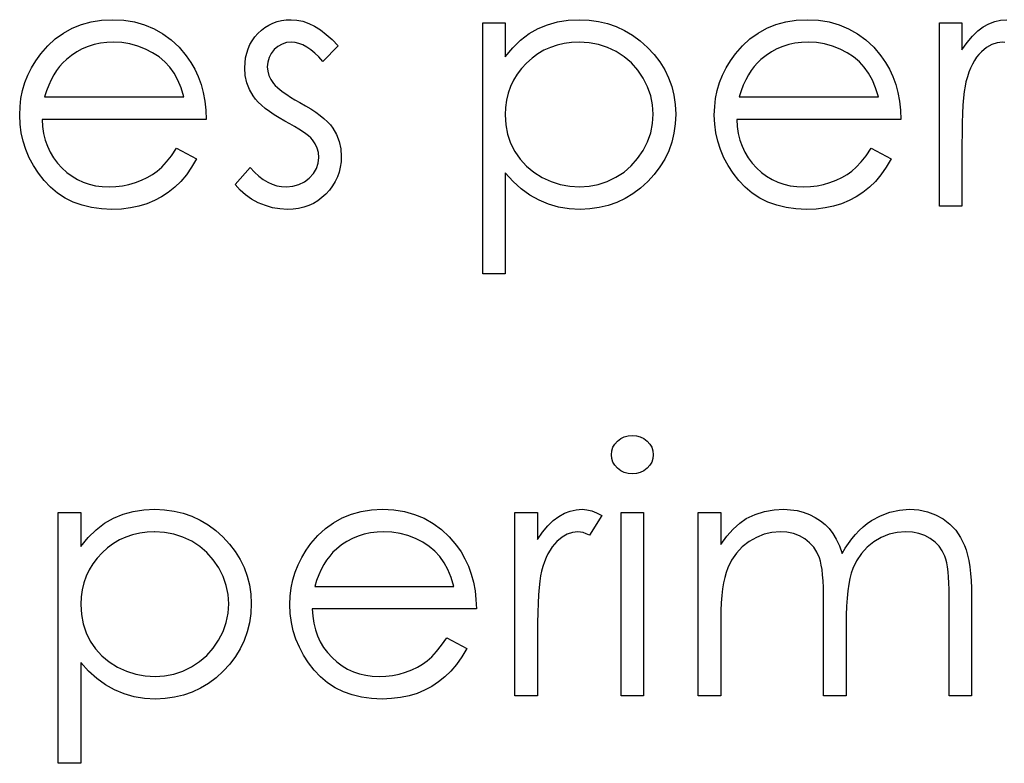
# Model space of a CAD drawing. Header units: inches. Extents: x 7.3 to 43.3, y -43.5 to -20.4.
# Tile 79 of 136: x 35.995 to 36.536, y -39.196 to -38.788. Entities that reach past the tile are written whole.
import ezdxf

# ---------------------------------------------------------------- set-up
doc = ezdxf.new("R2010")
doc.units = ezdxf.units.IN
doc.header["$LTSCALE"] = 0.5
doc.header["$MEASUREMENT"] = 0

msp = doc.modelspace()

# ---------------------------------------------------------------- linework, layer by layer
at = {"color": 7, "linetype": 'Continuous'}
for p, q in [((36.02417, -38.7924), (36.02925, -38.79035)), ((36.02925, -38.79035), (36.03463, -38.78886)), ((36.03463, -38.78886), (36.04032, -38.78801)), ((36.04032, -38.78801), (36.04634, -38.7877)), ((36.04634, -38.7877), (36.04634, -38.7877)), ((36.04634, -38.7877), (36.05252, -38.78801)), ((36.05252, -38.78801), (36.0584, -38.78895)), ((36.0584, -38.78895), (36.06395, -38.79049)), ((36.06395, -38.79049), (36.06917, -38.79265)), ((36.12813, -38.79347), (36.13011, -38.79196)), ((36.13011, -38.79196), (36.13221, -38.79066)), ((36.13221, -38.79066), (36.13442, -38.78958)), ((36.13442, -38.78958), (36.13677, -38.78875)), ((36.13677, -38.78875), (36.13922, -38.78817)), ((36.13922, -38.78817), (36.14179, -38.78781)), ((36.14179, -38.78781), (36.1445, -38.7877)), ((36.1445, -38.7877), (36.1445, -38.7877)), ((36.1445, -38.7877), (36.1477, -38.78793)), ((36.1477, -38.78793), (36.1509, -38.78859)), ((36.1509, -38.78859), (36.15413, -38.78972)), ((36.15413, -38.78972), (36.15736, -38.79129)), ((36.15736, -38.79129), (36.16056, -38.79331)), ((36.24977, -38.78947), (36.26214, -38.78947)), ((36.24977, -38.92727), (36.24977, -38.78947)), ((36.26214, -38.78947), (36.26214, -38.78947)), ((36.26214, -38.78947), (36.26214, -38.8081)), ((36.28011, -38.79259), (36.28535, -38.79046)), ((36.28535, -38.79046), (36.29088, -38.78892)), ((36.29088, -38.78892), (36.2967, -38.78801)), ((36.2967, -38.78801), (36.30283, -38.7877)), ((36.30283, -38.7877), (36.30283, -38.7877)), ((36.30283, -38.7877), (36.30818, -38.78795)), ((36.30818, -38.78795), (36.31337, -38.78864)), ((36.31337, -38.78864), (36.31834, -38.78983)), ((36.31834, -38.78983), (36.32312, -38.79151)), ((36.32312, -38.79151), (36.3277, -38.79364)), ((36.40576, -38.7924), (36.41084, -38.79035)), ((36.41084, -38.79035), (36.41622, -38.78886)), ((36.41622, -38.78886), (36.42191, -38.78801)), ((36.42191, -38.78801), (36.42793, -38.7877)), ((36.42793, -38.7877), (36.42793, -38.7877)), ((36.42793, -38.7877), (36.43411, -38.78801)), ((36.43411, -38.78801), (36.43999, -38.78895)), ((36.43999, -38.78895), (36.44554, -38.79049)), ((36.44554, -38.79049), (36.45075, -38.79265)), ((36.50063, -38.78947), (36.513, -38.78947)), ((36.50063, -38.89017), (36.50063, -38.78947)), ((36.513, -38.78947), (36.513, -38.78947)), ((36.513, -38.78947), (36.513, -38.80429)), ((36.52167, -38.79389), (36.5247, -38.79162)), ((36.5247, -38.79162), (36.52782, -38.78991)), ((36.52782, -38.78991), (36.53102, -38.78867)), ((36.53102, -38.78867), (36.53425, -38.78795)), ((36.53425, -38.78795), (36.53757, -38.7877)), ((36.01495, -38.79825), (36.0194, -38.79505)), ((36.0194, -38.79505), (36.02417, -38.7924)), ((36.06917, -38.79265), (36.07408, -38.79543)), ((36.07408, -38.79543), (36.07866, -38.79886)), ((36.1231, -38.79924), (36.12457, -38.79717)), ((36.12457, -38.79717), (36.12625, -38.79524)), ((36.12625, -38.79524), (36.12813, -38.79347)), ((36.16056, -38.79331), (36.16379, -38.79576)), ((36.16379, -38.79576), (36.16705, -38.79866)), ((36.27053, -38.79891), (36.27517, -38.79538)), ((36.27517, -38.79538), (36.28011, -38.79259)), ((36.3277, -38.79364), (36.33206, -38.79626)), ((36.33206, -38.79626), (36.33625, -38.79935)), ((36.39654, -38.79825), (36.40098, -38.79505)), ((36.40098, -38.79505), (36.40576, -38.7924)), ((36.45075, -38.79265), (36.45567, -38.79543)), ((36.45567, -38.79543), (36.46025, -38.79886)), ((36.51581, -38.80021), (36.51871, -38.79673)), ((36.51871, -38.79673), (36.52167, -38.79389)), ((36.00698, -38.80647), (36.01081, -38.80209)), ((36.01081, -38.80209), (36.01495, -38.79825)), ((36.03295, -38.80242), (36.02975, -38.80377)), ((36.03624, -38.8014), (36.03295, -38.80242)), ((36.03969, -38.80065), (36.03624, -38.8014)), ((36.04327, -38.80021), (36.03969, -38.80065)), ((36.04697, -38.80007), (36.04327, -38.80021)), ((36.0515, -38.80029), (36.04697, -38.80007)), ((36.04697, -38.80007), (36.04697, -38.80007)), ((36.05592, -38.80101), (36.0515, -38.80029)), ((36.06025, -38.80217), (36.05592, -38.80101)), ((36.06445, -38.80382), (36.06025, -38.80217)), ((36.07866, -38.79886), (36.08294, -38.80289)), ((36.08294, -38.80289), (36.08689, -38.80752)), ((36.12084, -38.80371), (36.12186, -38.80142)), ((36.12186, -38.80142), (36.1231, -38.79924)), ((36.13726, -38.80236), (36.13525, -38.80416)), ((36.1395, -38.80109), (36.13726, -38.80236)), ((36.1419, -38.80032), (36.1395, -38.80109)), ((36.1445, -38.80007), (36.1419, -38.80032)), ((36.14662, -38.80024), (36.1445, -38.80007)), ((36.1445, -38.80007), (36.1445, -38.80007)), ((36.14877, -38.80073), (36.14662, -38.80024)), ((36.15093, -38.80156), (36.14877, -38.80073)), ((36.15311, -38.80272), (36.15093, -38.80156)), ((36.15526, -38.80421), (36.15311, -38.80272)), ((36.17028, -38.80203), (36.16189, -38.81067)), ((36.16705, -38.79866), (36.17028, -38.80203)), ((36.2662, -38.80313), (36.27053, -38.79891)), ((36.28693, -38.80294), (36.28339, -38.80454)), ((36.29063, -38.80167), (36.28693, -38.80294)), ((36.29449, -38.80079), (36.29063, -38.80167)), ((36.29852, -38.80024), (36.29449, -38.80079)), ((36.30272, -38.80007), (36.29852, -38.80024)), ((36.30813, -38.8004), (36.30272, -38.80007)), ((36.31332, -38.80137), (36.30813, -38.8004)), ((36.31829, -38.803), (36.31332, -38.80137)), ((36.32306, -38.80526), (36.31829, -38.803)), ((36.33625, -38.79935), (36.34023, -38.80291)), ((36.34023, -38.80291), (36.34387, -38.80681)), ((36.38856, -38.80647), (36.3924, -38.80209)), ((36.3924, -38.80209), (36.39654, -38.79825)), ((36.41454, -38.80242), (36.41134, -38.80377)), ((36.41782, -38.8014), (36.41454, -38.80242)), ((36.42127, -38.80065), (36.41782, -38.8014)), ((36.42486, -38.80021), (36.42127, -38.80065)), ((36.42856, -38.80007), (36.42486, -38.80021)), ((36.43309, -38.80029), (36.42856, -38.80007)), ((36.42856, -38.80007), (36.42856, -38.80007)), ((36.4375, -38.80101), (36.43309, -38.80029)), ((36.44184, -38.80217), (36.4375, -38.80101)), ((36.44603, -38.80382), (36.44184, -38.80217)), ((36.46025, -38.79886), (36.46453, -38.80289)), ((36.46453, -38.80289), (36.46847, -38.80752)), ((36.513, -38.80429), (36.51581, -38.80021)), ((36.5265, -38.80305), (36.52368, -38.80537)), ((36.52934, -38.8014), (36.5265, -38.80305)), ((36.53227, -38.8004), (36.52934, -38.8014)), ((36.53522, -38.80007), (36.53227, -38.8004)), ((36.53657, -38.80018), (36.53522, -38.80007)), ((36.53522, -38.80007), (36.53522, -38.80007)), ((36.00427, -38.81023), (36.00698, -38.80647)), ((36.00698, -38.80647), (36.00698, -38.80647)), ((36.02381, -38.8073), (36.02103, -38.80951)), ((36.02671, -38.80537), (36.02381, -38.8073)), ((36.02975, -38.80377), (36.02671, -38.80537)), ((36.06839, -38.80584), (36.06445, -38.80382)), ((36.07193, -38.80816), (36.06839, -38.80584)), ((36.07507, -38.81078), (36.07193, -38.80816)), ((36.08689, -38.80752), (36.08689, -38.80752)), ((36.08689, -38.80752), (36.08943, -38.81114)), ((36.11949, -38.80868), (36.12007, -38.80614)), ((36.12007, -38.80614), (36.12084, -38.80371)), ((36.13356, -38.80628), (36.13238, -38.80855)), ((36.13525, -38.80416), (36.13356, -38.80628)), ((36.15747, -38.80603), (36.15526, -38.80421)), ((36.15968, -38.80819), (36.15747, -38.80603)), ((36.16189, -38.81067), (36.15968, -38.80819)), ((36.26214, -38.8081), (36.2662, -38.80313)), ((36.26214, -38.8081), (36.26214, -38.8081)), ((36.28005, -38.8065), (36.27685, -38.80885)), ((36.28339, -38.80454), (36.28005, -38.8065)), ((36.32748, -38.8081), (36.32306, -38.80526)), ((36.33142, -38.8115), (36.32748, -38.8081)), ((36.34387, -38.80681), (36.34702, -38.81092)), ((36.38586, -38.81023), (36.38856, -38.80647)), ((36.38856, -38.80647), (36.38856, -38.80647)), ((36.4054, -38.8073), (36.40261, -38.80951)), ((36.4083, -38.80537), (36.4054, -38.8073)), ((36.41134, -38.80377), (36.4083, -38.80537)), ((36.44998, -38.80584), (36.44603, -38.80382)), ((36.45351, -38.80816), (36.44998, -38.80584)), ((36.45666, -38.81078), (36.45351, -38.80816)), ((36.46847, -38.80752), (36.46847, -38.80752)), ((36.46847, -38.80752), (36.47101, -38.81114)), ((36.513, -38.80429), (36.513, -38.80429)), ((36.52106, -38.80838), (36.5199, -38.81015)), ((36.52233, -38.80678), (36.52106, -38.80838)), ((36.52368, -38.80537), (36.52233, -38.80678)), ((36.0019, -38.81412), (36.00427, -38.81023)), ((36.0173, -38.81338), (36.01562, -38.81561)), ((36.01909, -38.81133), (36.0173, -38.81338)), ((36.02103, -38.80951), (36.01909, -38.81133)), ((36.02103, -38.80951), (36.02103, -38.80951)), ((36.07778, -38.81371), (36.07507, -38.81078)), ((36.08015, -38.81702), (36.07778, -38.81371)), ((36.08943, -38.81114), (36.09161, -38.81495)), ((36.11905, -38.81412), (36.11916, -38.81133)), ((36.11916, -38.81133), (36.11949, -38.80868)), ((36.13166, -38.811), (36.13141, -38.81362)), ((36.13141, -38.81362), (36.13141, -38.81362)), ((36.13141, -38.81362), (36.13163, -38.816)), ((36.13238, -38.80855), (36.13166, -38.811)), ((36.16189, -38.81067), (36.16189, -38.81067)), ((36.27384, -38.81153), (36.27111, -38.81448)), ((36.27685, -38.80885), (36.27384, -38.81153)), ((36.3349, -38.81539), (36.33142, -38.8115)), ((36.34702, -38.81092), (36.3497, -38.8152)), ((36.38348, -38.81412), (36.38586, -38.81023)), ((36.39889, -38.81338), (36.3972, -38.81561)), ((36.40068, -38.81133), (36.39889, -38.81338)), ((36.40261, -38.80951), (36.40068, -38.81133)), ((36.40261, -38.80951), (36.40261, -38.80951)), ((36.45937, -38.81371), (36.45666, -38.81078)), ((36.46174, -38.81702), (36.45937, -38.81371)), ((36.47101, -38.81114), (36.47319, -38.81495)), ((36.5188, -38.81211), (36.51777, -38.81426)), ((36.5199, -38.81015), (36.5188, -38.81211)), ((35.99828, -38.82226), (35.99991, -38.81812)), ((35.99991, -38.81812), (36.0019, -38.81412)), ((36.01407, -38.81807), (36.01263, -38.82077)), ((36.01562, -38.81561), (36.01407, -38.81807)), ((36.08222, -38.82086), (36.08015, -38.81702)), ((36.09161, -38.81495), (36.09348, -38.81901)), ((36.09348, -38.81901), (36.095, -38.82326)), ((36.11932, -38.81837), (36.11905, -38.81412)), ((36.11905, -38.81412), (36.11905, -38.81412)), ((36.1202, -38.82235), (36.11932, -38.81837)), ((36.13163, -38.816), (36.13227, -38.81829)), ((36.13227, -38.81829), (36.13334, -38.82055)), ((36.26874, -38.8176), (36.26672, -38.82091)), ((36.27111, -38.81448), (36.26874, -38.8176)), ((36.33788, -38.81983), (36.3349, -38.81539)), ((36.3497, -38.8152), (36.35188, -38.81967)), ((36.37987, -38.82226), (36.3815, -38.81812)), ((36.3815, -38.81812), (36.38348, -38.81412)), ((36.39566, -38.81807), (36.39422, -38.82077)), ((36.3972, -38.81561), (36.39566, -38.81807)), ((36.46381, -38.82086), (36.46174, -38.81702)), ((36.47319, -38.81495), (36.47507, -38.81901)), ((36.47507, -38.81901), (36.47659, -38.82326)), ((36.51598, -38.81909), (36.51521, -38.82177)), ((36.51684, -38.81658), (36.51598, -38.81909)), ((36.51777, -38.81426), (36.51684, -38.81658)), ((35.99701, -38.82654), (35.99828, -38.82226)), ((36.01131, -38.82367), (36.01012, -38.82676)), ((36.01263, -38.82077), (36.01131, -38.82367)), ((36.08402, -38.82522), (36.08222, -38.82086)), ((36.095, -38.82326), (36.09622, -38.82773)), ((36.12164, -38.82613), (36.1202, -38.82235)), ((36.13334, -38.82055), (36.13483, -38.82276)), ((36.13483, -38.82276), (36.13483, -38.82276)), ((36.13483, -38.82276), (36.1358, -38.82389)), ((36.1358, -38.82389), (36.13701, -38.82505)), ((36.26507, -38.82439), (36.2638, -38.82803)), ((36.26672, -38.82091), (36.26507, -38.82439)), ((36.34031, -38.82458), (36.33788, -38.81983)), ((36.34202, -38.8295), (36.34031, -38.82458)), ((36.35188, -38.81967), (36.35359, -38.82436)), ((36.35359, -38.82436), (36.3548, -38.82922)), ((36.3786, -38.82654), (36.37987, -38.82226)), ((36.3929, -38.82367), (36.39171, -38.82676)), ((36.39422, -38.82077), (36.3929, -38.82367)), ((36.4656, -38.82522), (36.46381, -38.82086)), ((36.47659, -38.82326), (36.4778, -38.82773)), ((36.51468, -38.82417), (36.51424, -38.82712)), ((36.51521, -38.82177), (36.51468, -38.82417)), ((36.51521, -38.82177), (36.51521, -38.82177)), ((35.9961, -38.83093), (35.99701, -38.82654)), ((36.01012, -38.82676), (36.00905, -38.8301)), ((36.00905, -38.8301), (36.00905, -38.8301)), ((36.00905, -38.8301), (36.08548, -38.8301)), ((36.08548, -38.8301), (36.08402, -38.82522)), ((36.09622, -38.82773), (36.0971, -38.83242)), ((36.12365, -38.82963), (36.12164, -38.82613)), ((36.12492, -38.83132), (36.12365, -38.82963)), ((36.12365, -38.82963), (36.12365, -38.82963)), ((36.13701, -38.82505), (36.13845, -38.82629)), ((36.13845, -38.82629), (36.14013, -38.82756)), ((36.14013, -38.82756), (36.14207, -38.82889)), ((36.14207, -38.82889), (36.14422, -38.83024)), ((36.2638, -38.82803), (36.26289, -38.83187)), ((36.34307, -38.83452), (36.34202, -38.8295)), ((36.3548, -38.82922), (36.35552, -38.8343)), ((36.37769, -38.83093), (36.3786, -38.82654)), ((36.39171, -38.82676), (36.39063, -38.8301)), ((36.39063, -38.8301), (36.39063, -38.8301)), ((36.39063, -38.8301), (36.46707, -38.8301)), ((36.46707, -38.8301), (36.4656, -38.82522)), ((36.4778, -38.82773), (36.47869, -38.83242)), ((36.51424, -38.82712), (36.51385, -38.83063)), ((35.99538, -38.8401), (35.99558, -38.83546)), ((35.99558, -38.83546), (35.9961, -38.83093)), ((36.0971, -38.83242), (36.09763, -38.83734)), ((36.12647, -38.83303), (36.12492, -38.83132)), ((36.12824, -38.83474), (36.12647, -38.83303)), ((36.13028, -38.83645), (36.12824, -38.83474)), ((36.14422, -38.83024), (36.14659, -38.83168)), ((36.14659, -38.83168), (36.14922, -38.83314)), ((36.14922, -38.83314), (36.14922, -38.83314)), ((36.14922, -38.83314), (36.15242, -38.83496)), ((36.15242, -38.83496), (36.15534, -38.83676)), ((36.26289, -38.83187), (36.26233, -38.83587)), ((36.3434, -38.83968), (36.34307, -38.83452)), ((36.35552, -38.8343), (36.35577, -38.83954)), ((36.37697, -38.8401), (36.37716, -38.83546)), ((36.37716, -38.83546), (36.37769, -38.83093)), ((36.47869, -38.83242), (36.47921, -38.83734)), ((36.51355, -38.83469), (36.5133, -38.83927)), ((36.51385, -38.83063), (36.51355, -38.83469)), ((35.9956, -38.84504), (35.99538, -38.8401)), ((35.99538, -38.8401), (35.99538, -38.8401)), ((36.09763, -38.83734), (36.09785, -38.84247)), ((36.1326, -38.83816), (36.13028, -38.83645)), ((36.13514, -38.8399), (36.1326, -38.83816)), ((36.13795, -38.84164), (36.13514, -38.8399)), ((36.15534, -38.83676), (36.15802, -38.83855)), ((36.15802, -38.83855), (36.16042, -38.84032)), ((36.16042, -38.84032), (36.16255, -38.84208)), ((36.26233, -38.83587), (36.26214, -38.84004)), ((36.26214, -38.84004), (36.26214, -38.84004)), ((36.26214, -38.84004), (36.26247, -38.84551)), ((36.34305, -38.84482), (36.3434, -38.83968)), ((36.3434, -38.83968), (36.3434, -38.83968)), ((36.35577, -38.83954), (36.35552, -38.8449)), ((36.35577, -38.83954), (36.35577, -38.83954)), ((36.37719, -38.84504), (36.37697, -38.8401)), ((36.37697, -38.8401), (36.37697, -38.8401)), ((36.47921, -38.83734), (36.47943, -38.84247)), ((36.5133, -38.83927), (36.51314, -38.8444)), ((35.99621, -38.84987), (35.9956, -38.84504)), ((36.09785, -38.84247), (36.00775, -38.84247)), ((36.00775, -38.84247), (36.00775, -38.84247)), ((36.00775, -38.84247), (36.008, -38.84644)), ((36.09785, -38.84247), (36.09785, -38.84247)), ((36.14102, -38.84338), (36.13795, -38.84164)), ((36.14386, -38.84493), (36.14102, -38.84338)), ((36.14102, -38.84338), (36.14102, -38.84338)), ((36.14643, -38.84639), (36.14386, -38.84493)), ((36.16255, -38.84208), (36.16442, -38.84382)), ((36.16442, -38.84382), (36.16603, -38.84556)), ((36.16603, -38.84556), (36.16735, -38.84727)), ((36.26247, -38.84551), (36.26344, -38.85067)), ((36.34202, -38.84984), (36.34305, -38.84482)), ((36.35552, -38.8449), (36.3548, -38.85006)), ((36.3778, -38.84987), (36.37719, -38.84504)), ((36.47943, -38.84247), (36.38934, -38.84247)), ((36.38934, -38.84247), (36.38934, -38.84247)), ((36.38934, -38.84247), (36.38958, -38.84644)), ((36.47943, -38.84247), (36.47943, -38.84247)), ((36.51314, -38.8444), (36.51303, -38.85009)), ((35.99726, -38.85453), (35.99621, -38.84987)), ((36.008, -38.84644), (36.00855, -38.85025)), ((36.00855, -38.85025), (36.00943, -38.85387)), ((36.14875, -38.84777), (36.14643, -38.84639)), ((36.15079, -38.84909), (36.14875, -38.84777)), ((36.15256, -38.85036), (36.15079, -38.84909)), ((36.15407, -38.85158), (36.15256, -38.85036)), ((36.15532, -38.85271), (36.15407, -38.85158)), ((36.16735, -38.84727), (36.16735, -38.84727)), ((36.16735, -38.84727), (36.16939, -38.85083)), ((36.16939, -38.85083), (36.17088, -38.85461)), ((36.26344, -38.85067), (36.26507, -38.85558)), ((36.34026, -38.85475), (36.34202, -38.84984)), ((36.3548, -38.85006), (36.35362, -38.855)), ((36.37885, -38.85453), (36.3778, -38.84987)), ((36.38958, -38.84644), (36.39014, -38.85025)), ((36.39014, -38.85025), (36.39102, -38.85387)), ((36.51303, -38.85009), (36.513, -38.85633)), ((35.99875, -38.85909), (35.99726, -38.85453)), ((36.00943, -38.85387), (36.01065, -38.85729)), ((36.15628, -38.85376), (36.15532, -38.85271)), ((36.15777, -38.85594), (36.15628, -38.85376)), ((36.15628, -38.85376), (36.15628, -38.85376)), ((36.15882, -38.85826), (36.15777, -38.85594)), ((36.17088, -38.85461), (36.17174, -38.85862)), ((36.26507, -38.85558), (36.26736, -38.86019)), ((36.33783, -38.85956), (36.34026, -38.85475)), ((36.35362, -38.855), (36.35193, -38.85975)), ((36.38034, -38.85909), (36.37885, -38.85453)), ((36.39102, -38.85387), (36.39223, -38.85729)), ((36.513, -38.85633), (36.513, -38.85633)), ((36.513, -38.85633), (36.513, -38.89017)), ((36.00063, -38.86353), (35.99875, -38.85909)), ((36.01065, -38.85729), (36.01214, -38.86052)), ((36.01214, -38.86052), (36.01396, -38.86359)), ((36.07601, -38.86585), (36.07874, -38.86243)), ((36.07874, -38.86243), (36.08156, -38.85837)), ((36.08156, -38.85837), (36.09255, -38.86414)), ((36.15946, -38.86074), (36.15882, -38.85826)), ((36.15968, -38.86337), (36.15946, -38.86074)), ((36.17174, -38.85862), (36.17204, -38.86284)), ((36.26736, -38.86019), (36.27026, -38.86441)), ((36.33482, -38.86403), (36.33783, -38.85956)), ((36.35193, -38.85975), (36.34975, -38.8643)), ((36.38221, -38.86353), (36.38034, -38.85909)), ((36.39223, -38.85729), (36.39372, -38.86052)), ((36.39372, -38.86052), (36.39555, -38.86359)), ((36.4576, -38.86585), (36.46033, -38.86243)), ((36.46033, -38.86243), (36.46315, -38.85837)), ((36.46315, -38.85837), (36.47413, -38.86414)), ((36.00292, -38.86784), (36.00063, -38.86353)), ((36.00565, -38.872), (36.00292, -38.86784)), ((36.01396, -38.86359), (36.01611, -38.86646)), ((36.01611, -38.86646), (36.01857, -38.86916)), ((36.07339, -38.86872), (36.07601, -38.86585)), ((36.09255, -38.86414), (36.08984, -38.86875)), ((36.09255, -38.86414), (36.09255, -38.86414)), ((36.15838, -38.86947), (36.15935, -38.86654)), ((36.15935, -38.86654), (36.15968, -38.86337)), ((36.15968, -38.86337), (36.15968, -38.86337)), ((36.17191, -38.86582), (36.17152, -38.86869)), ((36.17204, -38.86284), (36.17191, -38.86582)), ((36.17204, -38.86284), (36.17204, -38.86284)), ((36.27026, -38.86441), (36.27373, -38.8682)), ((36.32737, -38.8714), (36.33134, -38.86797)), ((36.33134, -38.86797), (36.33482, -38.86403)), ((36.34975, -38.8643), (36.3471, -38.86864)), ((36.38451, -38.86784), (36.38221, -38.86353)), ((36.38724, -38.872), (36.38451, -38.86784)), ((36.39555, -38.86359), (36.3977, -38.86646)), ((36.3977, -38.86646), (36.40016, -38.86916)), ((36.45498, -38.86872), (36.4576, -38.86585)), ((36.47413, -38.86414), (36.47143, -38.86875)), ((36.47413, -38.86414), (36.47413, -38.86414)), ((36.0088, -38.87603), (36.00565, -38.872)), ((36.01857, -38.86916), (36.02127, -38.87159)), ((36.02127, -38.87159), (36.02412, -38.87372)), ((36.06544, -38.87446), (36.06828, -38.87281)), ((36.06828, -38.87281), (36.07088, -38.87096)), ((36.07088, -38.87096), (36.07339, -38.86872)), ((36.08694, -38.87289), (36.08385, -38.87659)), ((36.08984, -38.86875), (36.08694, -38.87289)), ((36.11375, -38.8783), (36.12194, -38.86897)), ((36.12194, -38.86897), (36.12194, -38.86897)), ((36.12194, -38.86897), (36.12432, -38.87145)), ((36.12432, -38.87145), (36.12672, -38.87361)), ((36.15449, -38.87474), (36.15675, -38.87223)), ((36.15675, -38.87223), (36.15838, -38.86947)), ((36.17086, -38.87145), (36.16995, -38.87408)), ((36.17152, -38.86869), (36.17086, -38.87145)), ((36.26642, -38.87659), (36.26214, -38.87192)), ((36.26214, -38.87192), (36.26214, -38.87192)), ((36.26214, -38.87192), (36.26214, -38.92727)), ((36.27373, -38.8682), (36.27776, -38.87151)), ((36.27776, -38.87151), (36.28235, -38.87435)), ((36.32292, -38.8743), (36.32737, -38.8714)), ((36.34398, -38.87275), (36.34037, -38.87667)), ((36.3471, -38.86864), (36.34398, -38.87275)), ((36.39038, -38.87603), (36.38724, -38.872)), ((36.40016, -38.86916), (36.40286, -38.87159)), ((36.40286, -38.87159), (36.4057, -38.87372)), ((36.44703, -38.87446), (36.44987, -38.87281)), ((36.44987, -38.87281), (36.45246, -38.87096)), ((36.45246, -38.87096), (36.45498, -38.86872)), ((36.46853, -38.87289), (36.46544, -38.87659)), ((36.47143, -38.86875), (36.46853, -38.87289)), ((36.0123, -38.87976), (36.0088, -38.87603)), ((36.02412, -38.87372), (36.02713, -38.87551)), ((36.02713, -38.87551), (36.0303, -38.87697)), ((36.0303, -38.87697), (36.03361, -38.87811)), ((36.03361, -38.87811), (36.03709, -38.87891)), ((36.0518, -38.87899), (36.05539, -38.87824)), ((36.05539, -38.87824), (36.05893, -38.87722)), ((36.05893, -38.87722), (36.06232, -38.87595)), ((36.06232, -38.87595), (36.06544, -38.87446)), ((36.08385, -38.87659), (36.08054, -38.87979)), ((36.11642, -38.88131), (36.11375, -38.8783)), ((36.11375, -38.8783), (36.11375, -38.8783)), ((36.12672, -38.87361), (36.12918, -38.87543)), ((36.12918, -38.87543), (36.13163, -38.87692)), ((36.13163, -38.87692), (36.13414, -38.87808)), ((36.13414, -38.87808), (36.13671, -38.87891)), ((36.14546, -38.87926), (36.14875, -38.87835)), ((36.14875, -38.87835), (36.15176, -38.87686)), ((36.15176, -38.87686), (36.15449, -38.87474)), ((36.16873, -38.87661), (36.1673, -38.87902)), ((36.16995, -38.87408), (36.16873, -38.87661)), ((36.27092, -38.88064), (36.26642, -38.87659)), ((36.28235, -38.87435), (36.28729, -38.87664)), ((36.28729, -38.87664), (36.29237, -38.87827)), ((36.29237, -38.87827), (36.29756, -38.87924)), ((36.30815, -38.87924), (36.31323, -38.87824)), ((36.31323, -38.87824), (36.31817, -38.87661)), ((36.31817, -38.87661), (36.32292, -38.8743)), ((36.34037, -38.87667), (36.33642, -38.88026)), ((36.39389, -38.87976), (36.39038, -38.87603)), ((36.4057, -38.87372), (36.40871, -38.87551)), ((36.40871, -38.87551), (36.41189, -38.87697)), ((36.41189, -38.87697), (36.4152, -38.87811)), ((36.4152, -38.87811), (36.41868, -38.87891)), ((36.43339, -38.87899), (36.43698, -38.87824)), ((36.43698, -38.87824), (36.44051, -38.87722)), ((36.44051, -38.87722), (36.44391, -38.87595)), ((36.44391, -38.87595), (36.44703, -38.87446)), ((36.46544, -38.87659), (36.46213, -38.87979)), ((36.01617, -38.88299), (36.0123, -38.87976)), ((36.02034, -38.88572), (36.01617, -38.88299)), ((36.03709, -38.87891), (36.04071, -38.8794)), ((36.04071, -38.8794), (36.04449, -38.87957)), ((36.04449, -38.87957), (36.04819, -38.87943)), ((36.04449, -38.87957), (36.04449, -38.87957)), ((36.04819, -38.87943), (36.0518, -38.87899)), ((36.07703, -38.88258), (36.07333, -38.88501)), ((36.08054, -38.87979), (36.07703, -38.88258)), ((36.11943, -38.88398), (36.11642, -38.88131)), ((36.12277, -38.88633), (36.11943, -38.88398)), ((36.13671, -38.87891), (36.13928, -38.8794)), ((36.13928, -38.8794), (36.1419, -38.87957)), ((36.1419, -38.87957), (36.14546, -38.87926)), ((36.1419, -38.87957), (36.1419, -38.87957)), ((36.1636, -38.88349), (36.16142, -38.88548)), ((36.16558, -38.88131), (36.1636, -38.88349)), ((36.1673, -38.87902), (36.16558, -38.88131)), ((36.27569, -38.8841), (36.27092, -38.88064)), ((36.28069, -38.88691), (36.27569, -38.8841)), ((36.29756, -38.87924), (36.30291, -38.87957)), ((36.30291, -38.87957), (36.30815, -38.87924)), ((36.30291, -38.87957), (36.30291, -38.87957)), ((36.33228, -38.88335), (36.32792, -38.88597)), ((36.33642, -38.88026), (36.33228, -38.88335)), ((36.39775, -38.88299), (36.39389, -38.87976)), ((36.40192, -38.88572), (36.39775, -38.88299)), ((36.41868, -38.87891), (36.42229, -38.8794)), ((36.42229, -38.8794), (36.42608, -38.87957)), ((36.42608, -38.87957), (36.42977, -38.87943)), ((36.42608, -38.87957), (36.42608, -38.87957)), ((36.42977, -38.87943), (36.43339, -38.87899)), ((36.45862, -38.88258), (36.45492, -38.88501)), ((36.46213, -38.87979), (36.45862, -38.88258)), ((36.02481, -38.88796), (36.02034, -38.88572)), ((36.02964, -38.8897), (36.02481, -38.88796)), ((36.06525, -38.88884), (36.06086, -38.8902)), ((36.06939, -38.8871), (36.06525, -38.88884)), ((36.07333, -38.88501), (36.06939, -38.8871)), ((36.12644, -38.88832), (36.12277, -38.88633)), ((36.13033, -38.88989), (36.12644, -38.88832)), ((36.1567, -38.88862), (36.15413, -38.88981)), ((36.15913, -38.88719), (36.1567, -38.88862)), ((36.16142, -38.88548), (36.15913, -38.88719)), ((36.28596, -38.88912), (36.28069, -38.88691)), ((36.29145, -38.89066), (36.28596, -38.88912)), ((36.32339, -38.88813), (36.31864, -38.88978)), ((36.32792, -38.88597), (36.32339, -38.88813)), ((36.40639, -38.88796), (36.40192, -38.88572)), ((36.41123, -38.8897), (36.40639, -38.88796)), ((36.44683, -38.88884), (36.44244, -38.8902)), ((36.45097, -38.8871), (36.44683, -38.88884)), ((36.45492, -38.88501), (36.45097, -38.8871)), ((36.03477, -38.89094), (36.02964, -38.8897)), ((36.04024, -38.89169), (36.03477, -38.89094)), ((36.04603, -38.89193), (36.04024, -38.89169)), ((36.05125, -38.89174), (36.04603, -38.89193)), ((36.04603, -38.89193), (36.04603, -38.89193)), ((36.05619, -38.89116), (36.05125, -38.89174)), ((36.06086, -38.8902), (36.05619, -38.89116)), ((36.13431, -38.89102), (36.13033, -38.88989)), ((36.13837, -38.89171), (36.13431, -38.89102)), ((36.14254, -38.89193), (36.13837, -38.89171)), ((36.14563, -38.8918), (36.14254, -38.89193)), ((36.14254, -38.89193), (36.14254, -38.89193)), ((36.14858, -38.89141), (36.14563, -38.8918)), ((36.15142, -38.89075), (36.14858, -38.89141)), ((36.15413, -38.88981), (36.15142, -38.89075)), ((36.29722, -38.89163), (36.29145, -38.89066)), ((36.30321, -38.89193), (36.29722, -38.89163)), ((36.30854, -38.89169), (36.30321, -38.89193)), ((36.30321, -38.89193), (36.30321, -38.89193)), ((36.3137, -38.89097), (36.30854, -38.89169)), ((36.31864, -38.88978), (36.3137, -38.89097)), ((36.41636, -38.89094), (36.41123, -38.8897)), ((36.42182, -38.89169), (36.41636, -38.89094)), ((36.42762, -38.89193), (36.42182, -38.89169)), ((36.43284, -38.89174), (36.42762, -38.89193)), ((36.42762, -38.89193), (36.42762, -38.89193)), ((36.43778, -38.89116), (36.43284, -38.89174)), ((36.44244, -38.8902), (36.43778, -38.89116)), ((36.513, -38.89017), (36.50063, -38.89017)), ((36.50063, -38.89017), (36.50063, -38.89017)), ((36.513, -38.89017), (36.513, -38.89017)), ((36.26214, -38.92727), (36.24977, -38.92727)), ((36.24977, -38.92727), (36.24977, -38.92727)), ((36.26214, -38.92727), (36.26214, -38.92727)), ((36.32234, -39.02085), (36.32381, -39.01922)), ((36.32381, -39.01922), (36.32557, -39.01787)), ((36.32557, -39.01787), (36.32753, -39.01687)), ((36.32753, -39.01687), (36.3296, -39.01629)), ((36.3296, -39.01629), (36.33187, -39.0161)), ((36.33187, -39.0161), (36.33416, -39.01629)), ((36.33416, -39.01629), (36.33628, -39.01687)), ((36.33628, -39.01687), (36.33824, -39.01787)), ((36.33824, -39.01787), (36.34001, -39.01922)), ((36.34001, -39.01922), (36.3415, -39.02085)), ((36.32044, -39.02676), (36.32066, -39.02463)), ((36.32066, -39.02463), (36.32129, -39.02267)), ((36.32129, -39.02267), (36.32234, -39.02085)), ((36.3415, -39.02085), (36.34255, -39.02267)), ((36.34255, -39.02267), (36.34318, -39.02463)), ((36.34318, -39.02463), (36.3434, -39.02676)), ((36.32066, -39.02883), (36.32044, -39.02676)), ((36.32044, -39.02676), (36.32044, -39.02676)), ((36.32129, -39.03076), (36.32066, -39.02883)), ((36.34318, -39.02883), (36.34255, -39.03076)), ((36.3434, -39.02676), (36.34318, -39.02883)), ((36.3434, -39.02676), (36.3434, -39.02676)), ((36.32234, -39.03255), (36.32129, -39.03076)), ((36.32381, -39.03418), (36.32234, -39.03255)), ((36.32557, -39.03553), (36.32381, -39.03418)), ((36.32753, -39.03653), (36.32557, -39.03553)), ((36.33824, -39.03553), (36.33628, -39.03653)), ((36.34001, -39.03418), (36.33824, -39.03553)), ((36.3415, -39.03255), (36.34001, -39.03418)), ((36.34255, -39.03076), (36.3415, -39.03255)), ((36.3296, -39.03711), (36.32753, -39.03653)), ((36.33187, -39.0373), (36.3296, -39.03711)), ((36.33416, -39.03711), (36.33187, -39.0373)), ((36.33187, -39.0373), (36.33187, -39.0373)), ((36.33628, -39.03653), (36.33416, -39.03711)), ((36.05768, -39.05795), (36.06351, -39.05704)), ((36.06351, -39.05704), (36.06964, -39.05673)), ((36.06964, -39.05673), (36.06964, -39.05673)), ((36.06964, -39.05673), (36.07499, -39.05698)), ((36.07499, -39.05698), (36.08018, -39.05767)), ((36.18303, -39.05789), (36.18872, -39.05704)), ((36.18872, -39.05704), (36.19473, -39.05673)), ((36.19473, -39.05673), (36.19473, -39.05673)), ((36.19473, -39.05673), (36.20092, -39.05704)), ((36.20092, -39.05704), (36.2068, -39.05798)), ((36.29783, -39.0577), (36.30106, -39.05698)), ((36.30106, -39.05698), (36.30437, -39.05673)), ((36.30437, -39.05673), (36.30437, -39.05673)), ((36.30437, -39.05673), (36.30694, -39.05695)), ((36.30694, -39.05695), (36.30959, -39.05759)), ((36.4046, -39.058), (36.40985, -39.05706)), ((36.40985, -39.05706), (36.41523, -39.05673)), ((36.41523, -39.05673), (36.41523, -39.05673)), ((36.41523, -39.05673), (36.41887, -39.05693)), ((36.41887, -39.05693), (36.4224, -39.05745)), ((36.47344, -39.05828), (36.47872, -39.05712)), ((36.47872, -39.05712), (36.48421, -39.05673)), ((36.48421, -39.05673), (36.48421, -39.05673)), ((36.48421, -39.05673), (36.48926, -39.05706)), ((36.48926, -39.05706), (36.49401, -39.05803)), ((36.01658, -39.0585), (36.02895, -39.0585)), ((36.01658, -39.1963), (36.01658, -39.0585)), ((36.02895, -39.0585), (36.02895, -39.0585)), ((36.02895, -39.0585), (36.02895, -39.07713)), ((36.04198, -39.06441), (36.04692, -39.06162)), ((36.04692, -39.06162), (36.05216, -39.05949)), ((36.05216, -39.05949), (36.05768, -39.05795)), ((36.08018, -39.05767), (36.08515, -39.05886)), ((36.08515, -39.05886), (36.08992, -39.06054)), ((36.08992, -39.06054), (36.09451, -39.06267)), ((36.09451, -39.06267), (36.09887, -39.06529)), ((36.16779, -39.06408), (36.17257, -39.06143)), ((36.17257, -39.06143), (36.17765, -39.05938)), ((36.17765, -39.05938), (36.18303, -39.05789)), ((36.2068, -39.05798), (36.21234, -39.05952)), ((36.21234, -39.05952), (36.21756, -39.06167)), ((36.21756, -39.06167), (36.22247, -39.06446)), ((36.26744, -39.0585), (36.27981, -39.0585)), ((36.26744, -39.1592), (36.26744, -39.0585)), ((36.27981, -39.0585), (36.27981, -39.0585)), ((36.27981, -39.0585), (36.27981, -39.07332)), ((36.28847, -39.06292), (36.29151, -39.06065)), ((36.29151, -39.06065), (36.29463, -39.05894)), ((36.29463, -39.05894), (36.29783, -39.0577)), ((36.31514, -39.06018), (36.30835, -39.07089)), ((36.30959, -39.05759), (36.31232, -39.05867)), ((36.31232, -39.05867), (36.31514, -39.06018)), ((36.31514, -39.06018), (36.31514, -39.06018)), ((36.32574, -39.0585), (36.3381, -39.0585)), ((36.32574, -39.1592), (36.32574, -39.0585)), ((36.3381, -39.0585), (36.3381, -39.0585)), ((36.3381, -39.0585), (36.3381, -39.1592)), ((36.36814, -39.0585), (36.3805, -39.0585)), ((36.36814, -39.1592), (36.36814, -39.0585)), ((36.3805, -39.0585), (36.3805, -39.0585)), ((36.3805, -39.0585), (36.3805, -39.076)), ((36.39091, -39.06441), (36.39447, -39.06184)), ((36.39447, -39.06184), (36.39947, -39.0596)), ((36.39447, -39.06184), (36.39447, -39.06184)), ((36.39947, -39.0596), (36.4046, -39.058)), ((36.4224, -39.05745), (36.42586, -39.05836)), ((36.42586, -39.05836), (36.4292, -39.05963)), ((36.4292, -39.05963), (36.43237, -39.06121)), ((36.43237, -39.06121), (36.43521, -39.063)), ((36.4634, -39.06294), (36.46831, -39.06024)), ((36.46831, -39.06024), (36.47344, -39.05828)), ((36.49401, -39.05803), (36.49845, -39.05969)), ((36.49845, -39.05969), (36.50259, -39.06198)), ((36.50259, -39.06198), (36.50632, -39.06485)), ((36.03301, -39.07216), (36.03734, -39.06794)), ((36.03734, -39.06794), (36.04198, -39.06441)), ((36.09887, -39.06529), (36.10306, -39.06838)), ((36.15921, -39.07111), (36.16335, -39.06728)), ((36.16335, -39.06728), (36.16779, -39.06408)), ((36.22247, -39.06446), (36.22706, -39.06789)), ((36.22706, -39.06789), (36.23134, -39.07192)), ((36.28262, -39.06924), (36.28552, -39.06576)), ((36.28552, -39.06576), (36.28847, -39.06292)), ((36.38393, -39.07147), (36.3874, -39.06761)), ((36.3874, -39.06761), (36.39091, -39.06441)), ((36.43521, -39.063), (36.43778, -39.06504)), ((36.43778, -39.06504), (36.44002, -39.06733)), ((36.44002, -39.06733), (36.44203, -39.06998)), ((36.45661, -39.06838), (36.45876, -39.06639)), ((36.45876, -39.06639), (36.46102, -39.06457)), ((36.46102, -39.06457), (36.4634, -39.06294)), ((36.50632, -39.06485), (36.50955, -39.06824)), ((36.02895, -39.07713), (36.03301, -39.07216)), ((36.05374, -39.07197), (36.0502, -39.07357)), ((36.05743, -39.0707), (36.05374, -39.07197)), ((36.0613, -39.06982), (36.05743, -39.0707)), ((36.06533, -39.06927), (36.0613, -39.06982)), ((36.06952, -39.0691), (36.06533, -39.06927)), ((36.07494, -39.06943), (36.06953, -39.0691)), ((36.08012, -39.0704), (36.07494, -39.06943)), ((36.08509, -39.07203), (36.08012, -39.0704)), ((36.08987, -39.07429), (36.08509, -39.07203)), ((36.10306, -39.06838), (36.10704, -39.07194)), ((36.10704, -39.07194), (36.11068, -39.07583)), ((36.15537, -39.0755), (36.15921, -39.07111)), ((36.17814, -39.0728), (36.17511, -39.0744)), ((36.18135, -39.07145), (36.17814, -39.0728)), ((36.18463, -39.07042), (36.18135, -39.07145)), ((36.18808, -39.06968), (36.18463, -39.07042)), ((36.19167, -39.06924), (36.18808, -39.06968)), ((36.19537, -39.0691), (36.19167, -39.06924)), ((36.1999, -39.06932), (36.19537, -39.0691)), ((36.19537, -39.0691), (36.19537, -39.0691)), ((36.20431, -39.07004), (36.1999, -39.06932)), ((36.20865, -39.0712), (36.20431, -39.07004)), ((36.21284, -39.07285), (36.20865, -39.0712)), ((36.21679, -39.07487), (36.21284, -39.07285)), ((36.23134, -39.07192), (36.23528, -39.07655)), ((36.27981, -39.07332), (36.28262, -39.06924)), ((36.27981, -39.07332), (36.27981, -39.07332)), ((36.2933, -39.07208), (36.29049, -39.0744)), ((36.29615, -39.07042), (36.2933, -39.07208)), ((36.29907, -39.06943), (36.29615, -39.07042)), ((36.30203, -39.0691), (36.29907, -39.06943)), ((36.30338, -39.06921), (36.30203, -39.0691)), ((36.30203, -39.0691), (36.30203, -39.0691)), ((36.3049, -39.06954), (36.30338, -39.06921)), ((36.30655, -39.07012), (36.3049, -39.06954)), ((36.30835, -39.07089), (36.30655, -39.07012)), ((36.30835, -39.07089), (36.30835, -39.07089)), ((36.3805, -39.076), (36.38393, -39.07147)), ((36.40007, -39.07214), (36.39604, -39.07448)), ((36.40427, -39.07045), (36.40007, -39.07214)), ((36.4086, -39.06943), (36.40427, -39.07045)), ((36.41307, -39.0691), (36.4086, -39.06943)), ((36.41688, -39.06935), (36.41307, -39.0691)), ((36.41307, -39.0691), (36.41307, -39.0691)), ((36.42042, -39.07007), (36.41688, -39.06935)), ((36.4237, -39.07131), (36.42042, -39.07007)), ((36.42668, -39.07302), (36.4237, -39.07131)), ((36.42933, -39.07512), (36.42668, -39.07302)), ((36.44203, -39.06998), (36.44394, -39.07316)), ((36.44394, -39.07316), (36.44567, -39.07683)), ((36.4507, -39.07545), (36.45257, -39.07291)), ((36.45257, -39.07291), (36.45453, -39.07056)), ((36.45453, -39.07056), (36.45661, -39.06838)), ((36.46867, -39.07219), (36.46461, -39.07462)), ((36.47295, -39.07048), (36.46867, -39.07219)), ((36.47739, -39.06943), (36.47295, -39.07048)), ((36.48206, -39.0691), (36.47739, -39.06943)), ((36.48586, -39.06932), (36.48206, -39.0691)), ((36.48206, -39.0691), (36.48206, -39.0691)), ((36.48937, -39.07001), (36.48586, -39.06932)), ((36.49263, -39.07117), (36.48937, -39.07001)), ((36.49558, -39.07277), (36.49263, -39.07117)), ((36.4982, -39.07476), (36.49558, -39.07277)), ((36.50955, -39.06824), (36.51225, -39.07214)), ((36.51225, -39.07214), (36.51443, -39.07658)), ((36.02895, -39.07713), (36.02895, -39.07713)), ((36.04366, -39.07788), (36.04065, -39.08056)), ((36.04686, -39.07553), (36.04366, -39.07788)), ((36.0502, -39.07357), (36.04686, -39.07553)), ((36.09429, -39.07713), (36.08987, -39.07429)), ((36.09823, -39.08053), (36.09429, -39.07713)), ((36.11068, -39.07583), (36.11383, -39.07995)), ((36.15267, -39.07926), (36.15537, -39.0755)), ((36.15537, -39.0755), (36.15537, -39.0755)), ((36.16942, -39.07854), (36.16749, -39.08036)), ((36.17221, -39.07633), (36.16942, -39.07854)), ((36.16942, -39.07854), (36.16942, -39.07854)), ((36.17511, -39.0744), (36.17221, -39.07633)), ((36.22032, -39.07719), (36.21679, -39.07487)), ((36.22347, -39.07981), (36.22032, -39.07719)), ((36.23528, -39.07655), (36.23528, -39.07655)), ((36.23528, -39.07655), (36.23782, -39.08017)), ((36.28787, -39.07741), (36.28671, -39.07917)), ((36.28914, -39.07581), (36.28787, -39.07741)), ((36.29049, -39.0744), (36.28914, -39.07581)), ((36.3805, -39.076), (36.3805, -39.076)), ((36.39234, -39.07741), (36.38914, -39.0808)), ((36.39604, -39.07448), (36.39234, -39.07741)), ((36.43157, -39.07755), (36.42933, -39.07512)), ((36.43336, -39.08031), (36.43157, -39.07755)), ((36.44567, -39.07683), (36.44728, -39.08105)), ((36.44728, -39.08105), (36.44893, -39.07815)), ((36.44893, -39.07815), (36.4507, -39.07545)), ((36.46091, -39.0776), (36.45776, -39.08105)), ((36.46461, -39.07462), (36.46091, -39.0776)), ((36.50041, -39.07702), (36.4982, -39.07476)), ((36.50221, -39.07962), (36.50041, -39.07702)), ((36.51443, -39.07658), (36.51534, -39.07906)), ((36.03792, -39.08351), (36.03555, -39.08663)), ((36.04065, -39.08056), (36.03792, -39.08351)), ((36.10171, -39.08442), (36.09823, -39.08053)), ((36.11383, -39.07995), (36.11651, -39.08423)), ((36.11651, -39.08423), (36.11869, -39.0887)), ((36.1483, -39.08715), (36.15029, -39.08315)), ((36.15029, -39.08315), (36.15267, -39.07926)), ((36.16569, -39.0824), (36.16401, -39.08464)), ((36.16749, -39.08036), (36.16569, -39.0824)), ((36.22617, -39.08274), (36.22347, -39.07981)), ((36.22855, -39.08605), (36.22617, -39.08274)), ((36.23782, -39.08017), (36.24, -39.08398)), ((36.24, -39.08398), (36.24188, -39.08804)), ((36.28458, -39.08329), (36.28364, -39.08561)), ((36.2856, -39.08113), (36.28458, -39.08329)), ((36.28671, -39.07917), (36.2856, -39.08113)), ((36.38914, -39.0808), (36.38647, -39.08464)), ((36.43472, -39.0834), (36.43336, -39.08031)), ((36.43527, -39.08519), (36.43472, -39.0834)), ((36.44728, -39.08105), (36.44728, -39.08105)), ((36.45776, -39.08105), (36.45514, -39.08497)), ((36.50359, -39.08249), (36.50221, -39.07962)), ((36.50414, -39.08414), (36.50359, -39.08249)), ((36.50461, -39.08613), (36.50414, -39.08414)), ((36.51534, -39.07906), (36.51612, -39.08185)), ((36.51612, -39.08185), (36.51678, -39.08492)), ((36.03555, -39.08663), (36.03353, -39.08994)), ((36.10469, -39.08886), (36.10171, -39.08442)), ((36.10712, -39.09361), (36.10469, -39.08886)), ((36.11869, -39.0887), (36.1204, -39.09339)), ((36.14668, -39.09129), (36.1483, -39.08715)), ((36.16247, -39.0871), (36.16103, -39.0898)), ((36.16401, -39.08464), (36.16247, -39.0871)), ((36.23062, -39.08988), (36.22855, -39.08605)), ((36.24188, -39.08804), (36.2434, -39.09229)), ((36.28279, -39.08812), (36.28201, -39.0908)), ((36.28364, -39.08561), (36.28279, -39.08812)), ((36.38431, -39.08897), (36.38343, -39.0914)), ((36.38647, -39.08464), (36.38431, -39.08897)), ((36.43574, -39.08737), (36.43527, -39.08519)), ((36.43612, -39.08988), (36.43574, -39.08737)), ((36.45304, -39.08933), (36.45219, -39.09182)), ((36.45514, -39.08497), (36.45304, -39.08933)), ((36.50502, -39.08842), (36.50461, -39.08613)), ((36.50535, -39.09102), (36.50502, -39.08842)), ((36.51678, -39.08492), (36.51733, -39.08828)), ((36.51733, -39.08828), (36.51775, -39.09193)), ((36.03187, -39.09342), (36.0306, -39.09706)), ((36.03353, -39.08994), (36.03187, -39.09342)), ((36.10883, -39.09852), (36.10712, -39.09361)), ((36.1204, -39.09339), (36.12161, -39.09825)), ((36.14541, -39.09557), (36.14668, -39.09129)), ((36.1597, -39.0927), (36.15852, -39.09579)), ((36.16103, -39.0898), (36.1597, -39.0927)), ((36.23241, -39.09425), (36.23062, -39.08988)), ((36.23387, -39.09913), (36.23241, -39.09425)), ((36.2434, -39.09229), (36.24461, -39.09676)), ((36.28149, -39.0932), (36.28105, -39.09615)), ((36.28201, -39.0908), (36.28149, -39.0932)), ((36.28201, -39.0908), (36.28201, -39.0908)), ((36.38266, -39.09411), (36.38199, -39.09714)), ((36.38343, -39.0914), (36.38266, -39.09411)), ((36.43645, -39.09278), (36.43612, -39.08988)), ((36.4367, -39.09604), (36.43645, -39.09278)), ((36.45144, -39.09469), (36.45084, -39.09795)), ((36.45219, -39.09182), (36.45144, -39.09469)), ((36.5056, -39.09394), (36.50535, -39.09102)), ((36.50579, -39.09717), (36.5056, -39.09394)), ((36.51775, -39.09193), (36.51805, -39.09587)), ((36.0306, -39.09706), (36.02969, -39.1009)), ((36.10988, -39.10355), (36.10883, -39.09852)), ((36.12161, -39.09825), (36.12233, -39.10333)), ((36.14397, -39.10449), (36.1445, -39.09996)), ((36.1445, -39.09996), (36.14541, -39.09557)), ((36.15852, -39.09579), (36.15744, -39.09913)), ((36.15744, -39.09913), (36.15744, -39.09913)), ((36.15744, -39.09913), (36.23387, -39.09913)), ((36.24461, -39.09676), (36.2455, -39.10145)), ((36.28066, -39.09966), (36.28036, -39.10371)), ((36.28105, -39.09615), (36.28066, -39.09966)), ((36.38147, -39.10048), (36.38103, -39.1041)), ((36.38199, -39.09714), (36.38147, -39.10048)), ((36.4369, -39.09966), (36.4367, -39.09604)), ((36.43701, -39.10366), (36.4369, -39.09966)), ((36.45084, -39.09795), (36.45031, -39.10159)), ((36.5059, -39.10073), (36.50579, -39.09717)), ((36.51805, -39.09587), (36.51824, -39.10013)), ((36.51824, -39.10013), (36.5183, -39.10465)), ((36.02914, -39.1049), (36.02895, -39.10907)), ((36.02969, -39.1009), (36.02914, -39.1049)), ((36.11021, -39.10871), (36.10988, -39.10355)), ((36.12233, -39.10333), (36.12258, -39.10857)), ((36.14378, -39.10912), (36.14397, -39.10449)), ((36.2455, -39.10145), (36.24602, -39.10636)), ((36.28036, -39.10371), (36.28011, -39.1083)), ((36.38103, -39.1041), (36.38075, -39.10805)), ((36.43703, -39.10799), (36.43701, -39.10366)), ((36.44993, -39.10562), (36.44962, -39.11004)), ((36.45031, -39.10159), (36.44993, -39.10562)), ((36.50593, -39.1046), (36.5059, -39.10073)), ((36.50593, -39.1592), (36.50593, -39.1046)), ((36.50593, -39.1046), (36.50593, -39.1046)), ((36.5183, -39.10465), (36.5183, -39.10465)), ((36.5183, -39.10465), (36.5183, -39.1592)), ((36.02895, -39.10907), (36.02895, -39.10907)), ((36.02895, -39.10907), (36.02928, -39.11453)), ((36.10985, -39.11384), (36.11021, -39.10871)), ((36.11021, -39.10871), (36.11021, -39.10871)), ((36.12258, -39.10857), (36.12233, -39.11393)), ((36.12258, -39.10857), (36.12258, -39.10857)), ((36.144, -39.11407), (36.14378, -39.10912)), ((36.14378, -39.10912), (36.14378, -39.10912)), ((36.24602, -39.10636), (36.24624, -39.1115)), ((36.28011, -39.1083), (36.27994, -39.11343)), ((36.38075, -39.10805), (36.38056, -39.11227)), ((36.43703, -39.1592), (36.43703, -39.10799)), ((36.43703, -39.10799), (36.43703, -39.10799)), ((36.44962, -39.11004), (36.44946, -39.11484)), ((36.02928, -39.11453), (36.03025, -39.1197)), ((36.10883, -39.11887), (36.10985, -39.11384)), ((36.12233, -39.11393), (36.12161, -39.11909)), ((36.14461, -39.1189), (36.144, -39.11407)), ((36.24624, -39.1115), (36.15614, -39.1115)), ((36.15614, -39.1115), (36.15614, -39.1115)), ((36.15614, -39.1115), (36.15639, -39.11547)), ((36.15639, -39.11547), (36.15694, -39.11928)), ((36.24624, -39.1115), (36.24624, -39.1115)), ((36.27994, -39.11343), (36.27983, -39.11912)), ((36.38056, -39.11227), (36.3805, -39.11683)), ((36.44946, -39.11484), (36.4494, -39.12003)), ((36.03025, -39.1197), (36.03187, -39.12461)), ((36.10707, -39.12378), (36.10883, -39.11887)), ((36.12161, -39.11909), (36.12043, -39.12403)), ((36.14565, -39.12356), (36.14461, -39.1189)), ((36.15694, -39.11928), (36.15783, -39.1229)), ((36.27983, -39.11912), (36.27981, -39.12536)), ((36.3805, -39.11683), (36.3805, -39.11683)), ((36.3805, -39.11683), (36.3805, -39.1592)), ((36.4494, -39.12003), (36.4494, -39.12003)), ((36.4494, -39.12003), (36.4494, -39.1592)), ((36.03187, -39.12461), (36.03417, -39.12922)), ((36.10464, -39.12858), (36.10707, -39.12378)), ((36.12043, -39.12403), (36.11874, -39.12878)), ((36.14715, -39.12812), (36.14565, -39.12356)), ((36.15783, -39.1229), (36.15904, -39.12632)), ((36.15904, -39.12632), (36.16053, -39.12955)), ((36.22714, -39.13146), (36.22995, -39.1274)), ((36.22995, -39.1274), (36.24094, -39.13317)), ((36.27981, -39.12536), (36.27981, -39.12536)), ((36.27981, -39.12536), (36.27981, -39.1592)), ((36.03417, -39.12922), (36.03706, -39.13344)), ((36.10163, -39.13306), (36.10464, -39.12858)), ((36.11874, -39.12878), (36.11656, -39.13333)), ((36.14902, -39.13256), (36.14715, -39.12812)), ((36.15131, -39.13687), (36.14902, -39.13256)), ((36.16053, -39.12955), (36.16235, -39.13261)), ((36.16235, -39.13261), (36.16451, -39.13549)), ((36.22441, -39.13488), (36.22714, -39.13146)), ((36.03706, -39.13344), (36.04054, -39.13722)), ((36.04054, -39.13722), (36.04457, -39.14054)), ((36.09417, -39.14043), (36.09815, -39.137)), ((36.09815, -39.137), (36.10163, -39.13306)), ((36.11391, -39.13767), (36.11079, -39.14178)), ((36.11656, -39.13333), (36.11391, -39.13767)), ((36.15405, -39.14103), (36.15131, -39.13687)), ((36.16451, -39.13549), (36.16696, -39.13819)), ((36.16696, -39.13819), (36.16967, -39.14062)), ((36.21927, -39.13998), (36.22178, -39.13775)), ((36.22178, -39.13775), (36.22441, -39.13488)), ((36.23824, -39.13778), (36.23534, -39.14192)), ((36.24094, -39.13317), (36.23824, -39.13778)), ((36.24094, -39.13317), (36.24094, -39.13317)), ((36.03323, -39.14562), (36.02895, -39.14095)), ((36.02895, -39.14095), (36.02895, -39.14095)), ((36.02895, -39.14095), (36.02895, -39.1963)), ((36.04457, -39.14054), (36.04915, -39.14338)), ((36.04915, -39.14338), (36.05409, -39.14567)), ((36.08498, -39.14564), (36.08973, -39.14332)), ((36.08973, -39.14332), (36.09417, -39.14043)), ((36.11079, -39.14178), (36.10718, -39.1457)), ((36.15719, -39.14506), (36.15405, -39.14103)), ((36.16967, -39.14062), (36.17251, -39.14275)), ((36.17251, -39.14275), (36.17552, -39.14454)), ((36.21072, -39.14498), (36.21383, -39.14349)), ((36.21383, -39.14349), (36.21668, -39.14183)), ((36.21668, -39.14183), (36.21927, -39.13998)), ((36.23534, -39.14192), (36.23225, -39.14562)), ((36.03773, -39.14967), (36.03323, -39.14562)), ((36.05409, -39.14567), (36.05917, -39.1473)), ((36.05917, -39.1473), (36.06436, -39.14827)), ((36.06436, -39.14827), (36.06972, -39.1486)), ((36.06972, -39.1486), (36.07496, -39.14827)), ((36.06972, -39.1486), (36.06972, -39.1486)), ((36.07496, -39.14827), (36.08004, -39.14727)), ((36.08004, -39.14727), (36.08498, -39.14564)), ((36.10718, -39.1457), (36.10323, -39.14929)), ((36.1607, -39.14879), (36.15719, -39.14506)), ((36.16456, -39.15202), (36.1607, -39.14879)), ((36.17552, -39.14454), (36.1787, -39.146)), ((36.1787, -39.146), (36.18201, -39.14713)), ((36.18201, -39.14713), (36.18549, -39.14793)), ((36.18549, -39.14793), (36.1891, -39.14843)), ((36.1891, -39.14843), (36.19288, -39.1486)), ((36.19288, -39.1486), (36.19658, -39.14846)), ((36.19288, -39.1486), (36.19288, -39.1486)), ((36.19658, -39.14846), (36.2002, -39.14802)), ((36.2002, -39.14802), (36.20379, -39.14727)), ((36.20379, -39.14727), (36.20732, -39.14625)), ((36.20732, -39.14625), (36.21072, -39.14498)), ((36.22893, -39.14882), (36.22543, -39.15161)), ((36.23225, -39.14562), (36.22893, -39.14882)), ((36.0425, -39.15312), (36.03773, -39.14967)), ((36.0475, -39.15594), (36.0425, -39.15312)), ((36.09909, -39.15238), (36.09473, -39.155)), ((36.10323, -39.14929), (36.09909, -39.15238)), ((36.16873, -39.15475), (36.16456, -39.15202)), ((36.22173, -39.15403), (36.21778, -39.15613)), ((36.22543, -39.15161), (36.22173, -39.15403)), ((36.05277, -39.15815), (36.0475, -39.15594)), ((36.05826, -39.15969), (36.05277, -39.15815)), ((36.06403, -39.16066), (36.05826, -39.15969)), ((36.08051, -39.16), (36.07535, -39.16071)), ((36.08545, -39.15881), (36.08051, -39.16)), ((36.0902, -39.15715), (36.08545, -39.15881)), ((36.09473, -39.155), (36.0902, -39.15715)), ((36.1732, -39.15699), (36.16873, -39.15475)), ((36.17803, -39.15873), (36.1732, -39.15699)), ((36.18317, -39.15997), (36.17803, -39.15873)), ((36.18863, -39.16071), (36.18317, -39.15997)), ((36.20925, -39.15922), (36.20459, -39.16019)), ((36.21364, -39.15787), (36.20925, -39.15922)), ((36.21778, -39.15613), (36.21364, -39.15787)), ((36.27981, -39.1592), (36.26744, -39.1592)), ((36.26744, -39.1592), (36.26744, -39.1592)), ((36.27981, -39.1592), (36.27981, -39.1592)), ((36.3381, -39.1592), (36.32574, -39.1592)), ((36.32574, -39.1592), (36.32574, -39.1592)), ((36.3381, -39.1592), (36.3381, -39.1592)), ((36.3805, -39.1592), (36.36814, -39.1592)), ((36.36814, -39.1592), (36.36814, -39.1592)), ((36.3805, -39.1592), (36.3805, -39.1592)), ((36.4494, -39.1592), (36.43703, -39.1592)), ((36.43703, -39.1592), (36.43703, -39.1592)), ((36.4494, -39.1592), (36.4494, -39.1592)), ((36.5183, -39.1592), (36.50593, -39.1592)), ((36.50593, -39.1592), (36.50593, -39.1592)), ((36.5183, -39.1592), (36.5183, -39.1592)), ((36.07002, -39.16096), (36.06403, -39.16066)), ((36.07535, -39.16071), (36.07002, -39.16096)), ((36.07002, -39.16096), (36.07002, -39.16096)), ((36.19443, -39.16096), (36.18863, -39.16071)), ((36.19965, -39.16077), (36.19443, -39.16096)), ((36.19443, -39.16096), (36.19443, -39.16096)), ((36.20459, -39.16019), (36.19965, -39.16077)), ((36.02895, -39.1963), (36.01658, -39.1963)), ((36.01658, -39.1963), (36.01658, -39.1963)), ((36.02895, -39.1963), (36.02895, -39.1963))]:
    msp.add_line(p, q, dxfattribs=at)

doc.saveas('drawing.dxf')
